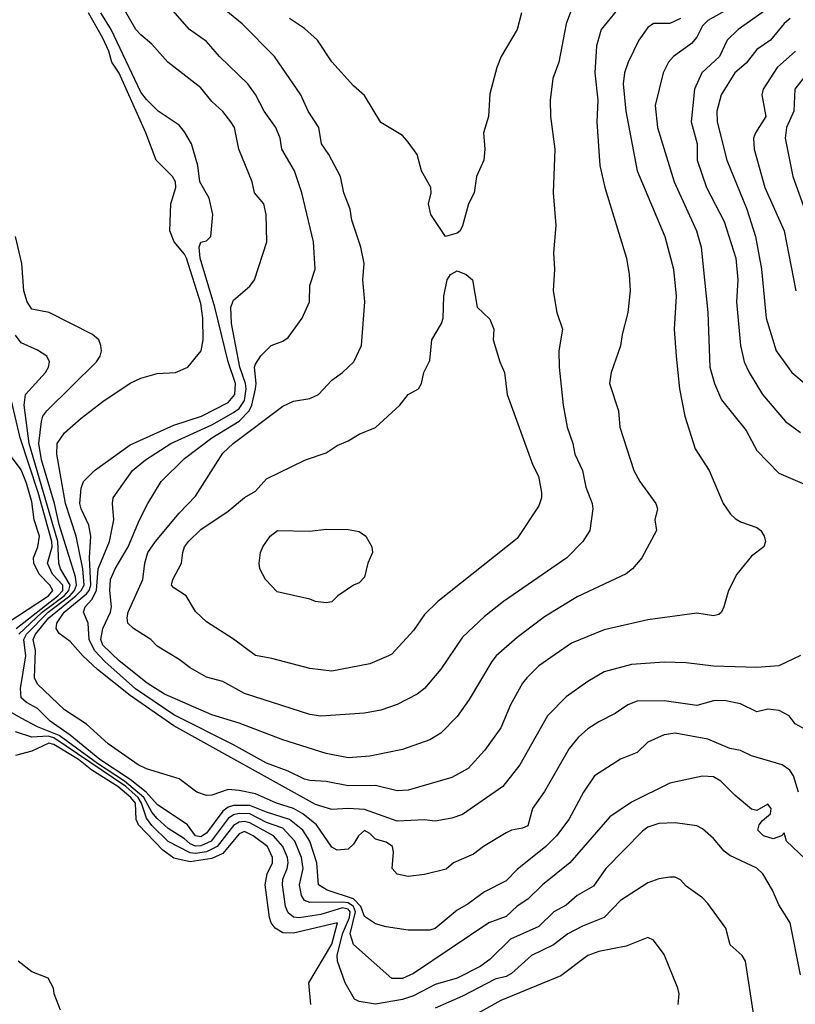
# Model space of a CAD drawing. Header units: metres. Extents: x -46681 to -43747, y -240911 to -237677.
# Tile 37 of 256: x -46098 to -46027, y -240565 to -240475. Entities that reach past the tile are written whole.
import ezdxf

# ---------------------------------------------------------------- set-up
doc = ezdxf.new("R2010")
doc.units = ezdxf.units.M
doc.layers.add('CONTOUR_INDEX', color=1, linetype='Continuous')
doc.layers.add('CONTOUR_INTER', color=3, linetype='Continuous')

msp = doc.modelspace()

# ---------------------------------------------------------------- linework, layer by layer
at = {"layer": 'CONTOUR_INDEX'}
for points, elevation in [([(-46047.095, -240473.712), (-46047.605, -240475.02), (-46048.265, -240478.52), (-46048.82, -240480.02), (-46049.053, -240482.02), (-46049.031, -240483.52), (-46048.64, -240486.52), (-46048.771, -240490.52), (-46048.541, -240493.52), (-46048.747, -240496.02), (-46048.672, -240497.52), (-46048.78, -240499.52), (-46048.447, -240501.52), (-46047.936, -240503.02), (-46048.252, -240505.02), (-46048.248, -240506.52), (-46047.872, -240510.02), (-46047.513, -240512.02), (-46046.978, -240513.52), (-46046.798, -240514.52), (-46046.095, -240516.02), (-46045.803, -240517.52), (-46045.2, -240519.02), (-46045.153, -240519.52), (-46045.435, -240521.52), (-46046.071, -240522.52), (-46047.546, -240524.02), (-46053.339, -240528.02), (-46055.095, -240529.395), (-46057.095, -240531.287), (-46059.095, -240534.252), (-46060.593, -240536.02), (-46061.276, -240536.52), (-46063.095, -240537.479), (-46064.595, -240537.991), (-46066.095, -240538.27), (-46070.095, -240538.556), (-46071.095, -240538.384), (-46077.095, -240536.473), (-46079.095, -240535.356), (-46080.595, -240534.964), (-46082.095, -240534.12), (-46083.095, -240533.335), (-46085.095, -240532.112), (-46085.684, -240531.52), (-46087.283, -240530.52), (-46087.789, -240530.02), (-46087.864, -240529.52), (-46087.769, -240529.02), (-46086.41, -240526.02), (-46086.241, -240524.52), (-46085.951, -240523.52), (-46085.265, -240522.52), (-46083.095, -240519.923), (-46081.595, -240518.346), (-46079.095, -240514.425), (-46078.148, -240513.52), (-46073.595, -240510.1), (-46072.595, -240509.648), (-46071.095, -240509.407), (-46070.313, -240509.02), (-46069.095, -240507.73), (-46068.105, -240507.02), (-46067.069, -240506.02), (-46066.373, -240504.52), (-46066.048, -240500.52), (-46066.235, -240498.52), (-46066.125, -240497.02), (-46066.415, -240495.52), (-46067.266, -240493.02), (-46067.412, -240492.02), (-46067.977, -240490.52), (-46068.298, -240489.02), (-46069.359, -240487.02), (-46070.031, -240486.02), (-46070.266, -240484.52), (-46071.251, -240483.02), (-46071.927, -240481.52), (-46074.349, -240478.02), (-46077.302, -240475.02), (-46080.957, -240472.02)], 130), ([(-46027.053, -240474.52), (-46027.595, -240474.986), (-46028.854, -240476.52), (-46030.095, -240477.357), (-46031.095, -240478.636), (-46032.116, -240479.52), (-46033.364, -240481.52), (-46033.76, -240483.02), (-46033.733, -240484.02), (-46032.858, -240487.52), (-46031.022, -240492.02), (-46030.231, -240494.52), (-46029.691, -240497.52), (-46029.248, -240502.02), (-46028.325, -240505.02), (-46026.884, -240507.02), (-46025.595, -240508.12)], 125), ([(-46026.285, -240545.52), (-46026.744, -240544.02), (-46027.067, -240543.52), (-46027.79, -240543.02), (-46030.595, -240542.182), (-46031.595, -240541.697), (-46032.595, -240541.52), (-46034.595, -240540.649), (-46037.595, -240540.097), (-46038.595, -240540.26), (-46040.095, -240540.938), (-46041.095, -240541.87), (-46042.595, -240542.495), (-46044.982, -240544.02), (-46046.013, -240545.52), (-46047.354, -240548.02), (-46048.489, -240549.52), (-46049.453, -240550.52), (-46052.095, -240552.618), (-46053.095, -240553.667), (-46055.095, -240554.665), (-46056.595, -240555.781), (-46057.595, -240556.344), (-46059.595, -240558.021), (-46060.095, -240558.182), (-46062.095, -240558.195), (-46064.095, -240557.895), (-46065.095, -240557.599), (-46066.095, -240556.94), (-46066.416, -240556.02), (-46067.095, -240555.324), (-46069.521, -240554.52), (-46070.305, -240554.02), (-46070.459, -240552.02), (-46071.115, -240550.02), (-46071.755, -240549.02), (-46072.961, -240548.02), (-46075.095, -240547.369), (-46076.595, -240546.741), (-46078.095, -240546.745), (-46078.595, -240546.899), (-46079.095, -240547.266), (-46080.595, -240549.301), (-46081.095, -240549.611), (-46081.595, -240549.533), (-46082.318, -240548.52), (-46085.095, -240546.67), (-46086.116, -240545.52), (-46087.595, -240544.37), (-46090.365, -240542.52), (-46093.095, -240540.281), (-46094.936, -240539.02), (-46096.095, -240537.852), (-46097.095, -240537.299), (-46097.595, -240536.875), (-46097.653, -240536.02), (-46097.157, -240533.02), (-46097.333, -240531.52), (-46097.089, -240531.02), (-46095.115, -240529.02), (-46093.128, -240527.52), (-46092.692, -240527.02), (-46092.498, -240526.52), (-46092.595, -240525.769), (-46094.095, -240520.953), (-46094.521, -240519.02), (-46095.712, -240515.02), (-46095.964, -240513.52), (-46095.711, -240511.52), (-46095.589, -240511.02), (-46095.225, -240510.52), (-46090.673, -240506.02), (-46090.349, -240505.52), (-46090.221, -240505.02), (-46090.262, -240504.52), (-46090.469, -240504.02), (-46091.047, -240503.52), (-46095.01, -240501.52), (-46096.595, -240501.205), (-46097.032, -240500.52), (-46097.346, -240499.52), (-46097.528, -240497.02), (-46098.105, -240494.52)], 125)]:
    msp.add_lwpolyline(points, dxfattribs=dict(at, elevation=elevation))
at = {"layer": 'CONTOUR_INTER'}
for points, elevation in [([(-46042.335, -240473.02), (-46044.374, -240475.52), (-46044.799, -240477.02), (-46044.956, -240479.52), (-46044.69, -240482.02), (-46044.795, -240484.02), (-46044.509, -240488.02), (-46044.059, -240490.02), (-46042.065, -240496.52), (-46041.814, -240498.02), (-46041.734, -240499.52), (-46041.937, -240501.52), (-46042.472, -240503.52), (-46042.595, -240504.56), (-46043.468, -240507.02), (-46043.62, -240508.02), (-46042.803, -240510.52), (-46042.682, -240512.02), (-46041.398, -240516.02), (-46040.847, -240517.02), (-46039.372, -240519.02), (-46039.223, -240519.52), (-46039.447, -240520.52), (-46039.312, -240521.52), (-46040.654, -240524.02), (-46041.505, -240525.02), (-46042.095, -240525.502), (-46046.595, -240527.613), (-46049.595, -240529.446), (-46052.095, -240531.329), (-46054.003, -240533.02), (-46054.411, -240533.52), (-46056.489, -240537.02), (-46057.595, -240538.578), (-46059.095, -240540.102), (-46060.095, -240540.733), (-46062.595, -240541.605), (-46065.595, -240542.227), (-46067.595, -240542.375), (-46069.595, -240541.98), (-46073.595, -240540.731), (-46077.595, -240539.183), (-46080.095, -240538.432), (-46084.426, -240536.52), (-46086.023, -240535.52), (-46088.595, -240533.474), (-46090.081, -240532.02), (-46090.272, -240531.52), (-46090.103, -240530.52), (-46089.378, -240529.02), (-46089.29, -240528.52), (-46089.441, -240527.02), (-46089.38, -240526.02), (-46088.947, -240525.02), (-46087.768, -240523.02), (-46086.739, -240520.52), (-46085.98, -240519.02), (-46084.733, -240517.02), (-46082.595, -240514.89), (-46080.087, -240513.02), (-46077.595, -240511.478), (-46076.682, -240510.52), (-46076.429, -240510.02), (-46076.09, -240508.52), (-46076.03, -240508.02), (-46076.177, -240506.52), (-46076.095, -240506.259), (-46075.595, -240505.476), (-46074.641, -240504.52), (-46073.595, -240504.139), (-46073.095, -240503.789), (-46071.806, -240502.02), (-46071.135, -240500.52), (-46071.113, -240499.02), (-46070.609, -240497.52), (-46070.779, -240495.02), (-46071.849, -240490.52), (-46072.525, -240488.52), (-46073.676, -240486.52), (-46073.833, -240485.52), (-46074.233, -240484.52), (-46075.287, -240483.02), (-46076.095, -240481.512), (-46076.783, -240480.52), (-46079.398, -240478.02), (-46080.595, -240476.643), (-46082.146, -240475.52), (-46085.595, -240471.559)], 129), ([(-46037.095, -240474.539), (-46038.095, -240474.999), (-46039.595, -240474.985), (-46040.095, -240475.347), (-46040.93, -240476.52), (-46041.917, -240478.52), (-46042.256, -240479.52), (-46042.356, -240480.52), (-46042.113, -240483.02), (-46041.085, -240488.52), (-46038.545, -240494.52), (-46037.75, -240497.52), (-46037.519, -240500.02), (-46037.678, -240503.02), (-46037.516, -240505.52), (-46037.197, -240508.52), (-46036.701, -240511.02), (-46035.753, -240514.02), (-46034.479, -240516.02), (-46033.201, -240519.02), (-46032.512, -240520.02), (-46032.095, -240520.4), (-46031.595, -240520.728), (-46030.095, -240521.227), (-46029.751, -240521.52), (-46029.444, -240522.02), (-46029.324, -240522.52), (-46029.468, -240523.02), (-46030.595, -240523.864), (-46031.936, -240525.52), (-46032.695, -240527.02), (-46033.125, -240528.52), (-46033.353, -240529.02), (-46033.595, -240529.228), (-46034.095, -240529.34), (-46035.595, -240529.099), (-46040.095, -240529.707), (-46044.095, -240530.628), (-46047.095, -240531.861), (-46050.095, -240533.939), (-46051.212, -240535.02), (-46051.602, -240535.52), (-46052.685, -240537.52), (-46053.595, -240539.619), (-46055.095, -240541.7), (-46056.595, -240543.366), (-46058.095, -240544.18), (-46062.095, -240545.343), (-46063.095, -240545.391), (-46065.095, -240544.926), (-46067.595, -240544.93), (-46069.595, -240544.54), (-46071.095, -240544.468), (-46071.595, -240544.33), (-46073.095, -240543.6), (-46075.095, -240542.874), (-46078.095, -240541.18), (-46083.595, -240538.428), (-46087.095, -240536.039), (-46089.917, -240533.52), (-46090.867, -240532.52), (-46091.337, -240531.52), (-46091.423, -240530.02), (-46091.862, -240529.02), (-46091.714, -240528.52), (-46091.095, -240527.841), (-46090.667, -240527.02), (-46090.508, -240525.02), (-46089.486, -240522.52), (-46089.076, -240520.52), (-46089.213, -240519.02), (-46089.136, -240518.52), (-46087.372, -240516.02), (-46086.191, -240515.02), (-46083.87, -240513.52), (-46080.095, -240511.808), (-46078.095, -240510.697), (-46077.595, -240510.314), (-46077.095, -240509.573), (-46076.936, -240508.52), (-46077.003, -240508.02), (-46077.521, -240506.52), (-46078.28, -240502.52), (-46078.362, -240501.02), (-46078.095, -240500.366), (-46076.595, -240499.099), (-46076.181, -240498.52), (-46075.056, -240495.02), (-46075.112, -240492.52), (-46075.325, -240491.52), (-46076.17, -240490.52), (-46076.41, -240489.52), (-46077.607, -240486.52), (-46078.03, -240484.52), (-46078.348, -240484.02), (-46079.095, -240483.07), (-46080.095, -240482.157), (-46081.095, -240480.883), (-46084.126, -240478.52), (-46085.595, -240476.882), (-46086.608, -240476.02), (-46087.072, -240475.52), (-46088.095, -240473.719)], 128), ([(-46032.095, -240473.299), (-46034.595, -240474.702), (-46035.095, -240475.184), (-46035.595, -240476.229), (-46036.095, -240476.824), (-46037.759, -240478.02), (-46038.217, -240478.52), (-46038.685, -240479.52), (-46039.422, -240482.52), (-46039.221, -240484.52), (-46037.699, -240489.52), (-46035.652, -240494.02), (-46035.22, -240495.52), (-46034.59, -240501.52), (-46034.406, -240506.52), (-46034.002, -240508.02), (-46033.352, -240509.52), (-46031.095, -240512.331), (-46030.095, -240514.156), (-46028.095, -240516.256), (-46025.095, -240517.542)], 127), ([(-46028.595, -240473.257), (-46031.818, -240475.52), (-46032.839, -240476.52), (-46033.535, -240478.02), (-46035.149, -240479.52), (-46035.836, -240481.02), (-46036.119, -240484.02), (-46035.563, -240486.02), (-46035.581, -240487.52), (-46034.708, -240490.02), (-46033.095, -240493.159), (-46032.028, -240496.52), (-46031.853, -240498.52), (-46031.981, -240500.52), (-46031.588, -240504.52), (-46031.258, -240506.02), (-46030.816, -240507.02), (-46029.587, -240509.02), (-46027.472, -240511.52), (-46026.095, -240512.52)], 126), ([(-46025.595, -240539.794), (-46026.595, -240539.242), (-46027.131, -240538.52), (-46028.042, -240538.02), (-46029.095, -240537.921), (-46030.095, -240538.139), (-46031.595, -240537.419), (-46033.095, -240537.104), (-46034.095, -240537.13), (-46035.595, -240537.57), (-46038.595, -240537.157), (-46041.095, -240537.175), (-46041.926, -240537.52), (-46043.095, -240538.315), (-46044.595, -240539.059), (-46045.595, -240539.718), (-46046.484, -240540.52), (-46047.304, -240541.52), (-46049.595, -240545.468), (-46050.691, -240547.02), (-46051.095, -240548.612), (-46051.595, -240548.836), (-46052.595, -240549.02), (-46053.095, -240549.269), (-46055.163, -240550.52), (-46056.095, -240551.223), (-46057.935, -240552.02), (-46058.595, -240552.603), (-46060.595, -240553.07), (-46062.095, -240553.249), (-46063.095, -240553.041), (-46063.567, -240552.52), (-46063.43, -240551.02), (-46063.532, -240550.52), (-46064.095, -240550.119), (-46065.095, -240549.853), (-46065.595, -240549.32), (-46066.095, -240549.056), (-46066.652, -240549.52), (-46067.095, -240550.294), (-46067.595, -240550.762), (-46068.595, -240550.842), (-46069.095, -240550.56), (-46070.488, -240548.52), (-46071.754, -240547.52), (-46072.595, -240547.032), (-46074.158, -240546.52), (-46076.095, -240545.666), (-46077.595, -240545.364), (-46078.595, -240545.279), (-46080.095, -240545.804), (-46080.595, -240545.843), (-46081.464, -240545.52), (-46083.095, -240544.306), (-46086.095, -240543.376), (-46086.854, -240543.02), (-46089.595, -240541.08), (-46091.595, -240539.291), (-46093.595, -240537.965), (-46096.095, -240535.623), (-46096.361, -240535.02), (-46096.254, -240532.52), (-46096.473, -240531.52), (-46096.277, -240531.02), (-46095.04, -240529.52), (-46092.574, -240527.52), (-46092.076, -240527.02), (-46091.813, -240526.52), (-46091.922, -240525.02), (-46092.543, -240522.02), (-46093.525, -240519.02), (-46094.307, -240514.52), (-46094.275, -240513.52), (-46093.595, -240512.54), (-46092.095, -240511.206), (-46090.095, -240509.674), (-46087.595, -240507.999), (-46086.595, -240507.539), (-46085.095, -240507.107), (-46083.429, -240507.02), (-46082.284, -240506.52), (-46081.07, -240505.02), (-46080.879, -240504.02), (-46080.916, -240502.02), (-46081.095, -240500.667), (-46082.425, -240496.52), (-46082.595, -240496.152), (-46083.56, -240495.02), (-46083.956, -240494.02), (-46083.853, -240491.52), (-46083.396, -240490.02), (-46083.423, -240489.52), (-46083.713, -240489.02), (-46085.207, -240487.52), (-46086.143, -240485.02), (-46088.595, -240479.548), (-46089.27, -240478.52), (-46089.546, -240477.52), (-46090.095, -240476.342), (-46091.418, -240474.02)], 126), ([(-46026.095, -240532.991), (-46028.095, -240533.934), (-46030.095, -240534.086), (-46034.095, -240533.961), (-46036.595, -240533.661), (-46038.595, -240533.581), (-46041.595, -240533.815), (-46044.095, -240534.479), (-46045.595, -240535.36), (-46047.595, -240536.764), (-46049.301, -240538.52), (-46051.831, -240543.02), (-46053.398, -240545.02), (-46057.095, -240547.566), (-46058.095, -240547.912), (-46059.595, -240548.188), (-46060.595, -240548.07), (-46063.095, -240548.196), (-46066.095, -240547.111), (-46067.595, -240547.027), (-46069.095, -240547.114), (-46070.595, -240546.657), (-46083.595, -240539.433), (-46087.595, -240536.652), (-46090.595, -240534.277), (-46091.933, -240533.02), (-46093.095, -240531.701), (-46094.095, -240530.969), (-46094.376, -240530.52), (-46094.297, -240530.02), (-46093.639, -240529.02), (-46091.595, -240527.322), (-46091.348, -240527.02), (-46091.205, -240526.52), (-46091.308, -240524.02), (-46091.183, -240522.02), (-46091.365, -240521.02), (-46092.093, -240519.52), (-46092.205, -240519.02), (-46092.095, -240517.631), (-46091.869, -240517.02), (-46090.844, -240516.02), (-46087.595, -240513.654), (-46083.595, -240511.852), (-46081.03, -240511.02), (-46078.595, -240509.76), (-46077.993, -240509.02), (-46077.932, -240508.02), (-46078.601, -240506.02), (-46079.82, -240501.02), (-46081.173, -240496.52), (-46081.264, -240495.52), (-46081.095, -240495.043), (-46080.595, -240494.922), (-46080.177, -240494.52), (-46080.003, -240492.52), (-46080.332, -240491.02), (-46081.195, -240489.52), (-46081.39, -240488.02), (-46081.965, -240486.02), (-46082.595, -240484.913), (-46083.095, -240484.321), (-46085.019, -240483.02), (-46086.095, -240481.973), (-46086.595, -240481.276), (-46089.33, -240475.52), (-46090.268, -240474.02)], 127), ([(-46051.684, -240474.02), (-46052.095, -240475.534), (-46053.555, -240478.02), (-46053.956, -240479.02), (-46054.595, -240481.443), (-46054.715, -240483.52), (-46055.174, -240485.02), (-46055.066, -240486.52), (-46055.146, -240487.52), (-46055.808, -240489.02), (-46056.04, -240490.52), (-46056.562, -240491.52), (-46057.095, -240493.544), (-46057.325, -240494.02), (-46057.595, -240494.232), (-46058.655, -240494.52), (-46060.005, -240492.52), (-46060.213, -240491.52), (-46059.99, -240490.52), (-46060.016, -240490.02), (-46060.871, -240488.52), (-46061.275, -240487.02), (-46062.095, -240485.859), (-46062.595, -240485.253), (-46064.595, -240484.071), (-46066.095, -240481.591), (-46067.095, -240480.719), (-46069.095, -240478.513), (-46070.412, -240476.52), (-46071.595, -240475.441), (-46072.963, -240474.52)], 131), ([(-46026.547, -240477.52), (-46028.228, -240479.02), (-46029.535, -240481.02), (-46029.647, -240481.52), (-46029.293, -240483.52), (-46030.237, -240485.02), (-46030.399, -240485.52), (-46030.344, -240486.52), (-46029.356, -240490.02), (-46027.606, -240494.02), (-46026.515, -240499.52)], 124), ([(-46025.464, -240479.52), (-46026.605, -240481.02), (-46026.715, -240483.02), (-46027.374, -240484.52), (-46027.512, -240485.52), (-46026.817, -240489.02), (-46025.536, -240492.52)], 123), ([(-46098.039, -240530.52), (-46094.219, -240527.52), (-46093.76, -240527.02), (-46093.759, -240526.52), (-46094.717, -240525.52), (-46095.154, -240524.52), (-46094.743, -240523.02), (-46094.784, -240522.52), (-46096.03, -240518.02), (-46097.666, -240513.02), (-46101.22, -240498.02)], 123), ([(-46058.215, -240498.02), (-46057.595, -240497.678), (-46056.766, -240498.02), (-46056.198, -240498.52), (-46055.758, -240501.02), (-46054.595, -240502.132), (-46054.231, -240503.02), (-46054.304, -240504.02), (-46053.686, -240506.02), (-46053.247, -240507.02), (-46052.999, -240509.02), (-46050.647, -240515.52), (-46050.12, -240516.52), (-46049.857, -240518.02), (-46049.869, -240518.52), (-46050.095, -240519.242), (-46052.095, -240522.235), (-46059.38, -240528.02), (-46060.595, -240529.21), (-46061.595, -240530.699), (-46063.595, -240532.851), (-46063.886, -240533.02), (-46065.595, -240533.758), (-46069.095, -240534.406), (-46071.095, -240534.174), (-46074.595, -240533.251), (-46076.095, -240532.997), (-46078.095, -240531.479), (-46080.595, -240529.895), (-46081.595, -240528.939), (-46082.441, -240527.52), (-46083.595, -240526.784), (-46083.791, -240526.52), (-46083.68, -240526.02), (-46082.879, -240524.52), (-46082.769, -240523.52), (-46082.589, -240523.02), (-46082.233, -240522.52), (-46081.095, -240521.432), (-46078.595, -240519.736), (-46077.095, -240518.469), (-46076.095, -240517.902), (-46075.095, -240516.766), (-46071.493, -240515.02), (-46069.595, -240514.389), (-46068.595, -240513.708), (-46067.595, -240513.296), (-46066.595, -240512.662), (-46065.095, -240512.053), (-46062.858, -240510.02), (-46062.095, -240509.032), (-46061.143, -240508.52), (-46060.858, -240508.02), (-46060.634, -240507.02), (-46060.095, -240505.896), (-46059.906, -240504.02), (-46059.044, -240502.52), (-46058.885, -240502.02), (-46058.818, -240500.02), (-46058.521, -240498.52), (-46058.215, -240498.02)], 131), ([(-46097.801, -240531.02), (-46095.652, -240529.02), (-46093.643, -240527.52), (-46093.199, -240527.02), (-46093.082, -240526.52), (-46093.984, -240525.02), (-46094.141, -240524.52), (-46094.216, -240522.52), (-46096.857, -240513.52), (-46097.308, -240510.02), (-46097.173, -240509.02), (-46095.365, -240507.02), (-46095.066, -240506.52), (-46094.979, -240506.02), (-46095.231, -240505.52), (-46096.095, -240504.951), (-46097.595, -240504.277), (-46098.095, -240503.594)], 124), ([(-46098.885, -240530.02), (-46095.087, -240527.52), (-46094.687, -240527.02), (-46094.947, -240526.52), (-46095.932, -240525.52), (-46096.433, -240524.52), (-46096.44, -240524.02), (-46096.043, -240523.02), (-46095.895, -240522.02), (-46096.384, -240520.52), (-46096.595, -240518.889), (-46097.095, -240517.154), (-46097.595, -240515.936), (-46098.664, -240514.52)], 122), ([(-46074.076, -240521.52), (-46071.095, -240521.574), (-46069.595, -240521.377), (-46067.595, -240521.425), (-46066.595, -240521.59), (-46065.976, -240522.02), (-46065.404, -240523.02), (-46065.363, -240523.52), (-46065.799, -240524.52), (-46066.095, -240525.802), (-46066.595, -240526.324), (-46067.11, -240526.52), (-46068.546, -240527.52), (-46069.095, -240528.049), (-46069.595, -240528.151), (-46070.595, -240528.023), (-46071.095, -240527.807), (-46074.095, -240527.13), (-46075.172, -240526.02), (-46075.681, -240525.02), (-46075.764, -240524.52), (-46075.635, -240523.52), (-46075.423, -240523.02), (-46074.758, -240522.02), (-46074.076, -240521.52)], 132), ([(-46025.095, -240552.197), (-46027.373, -240550.02), (-46027.595, -240549.246), (-46027.849, -240549.52), (-46028.595, -240549.802), (-46029.502, -240549.52), (-46030.027, -240549.02), (-46029.898, -240548.52), (-46029.595, -240548.116), (-46028.848, -240547.52), (-46028.78, -240547.02), (-46029.095, -240546.638), (-46030.095, -240547.222), (-46030.595, -240547.078), (-46032.095, -240545.826), (-46033.398, -240544.52), (-46034.095, -240544.125), (-46035.095, -240544.043), (-46038.095, -240544.714), (-46041.595, -240546.446), (-46043.595, -240547.801), (-46047.246, -240552.02), (-46049.777, -240554.02), (-46051.095, -240555.355), (-46052.095, -240555.974), (-46053.095, -240556.933), (-46054.686, -240557.52), (-46061.595, -240562.171), (-46062.595, -240562.62), (-46063.595, -240562.616), (-46067.095, -240559.494), (-46067.392, -240558.52), (-46066.906, -240556.52), (-46067.095, -240556.019), (-46067.595, -240555.679), (-46068.095, -240555.617), (-46071.095, -240555.646), (-46071.595, -240555.47), (-46071.885, -240555.02), (-46072.051, -240554.02), (-46071.73, -240552.52), (-46071.879, -240551.52), (-46072.479, -240550.02), (-46073.595, -240548.832), (-46075.095, -240548.295), (-46076.595, -240547.526), (-46077.595, -240547.468), (-46078.095, -240547.595), (-46078.595, -240547.938), (-46080.161, -240550.02), (-46081.095, -240550.445), (-46081.595, -240550.472), (-46082.095, -240550.257), (-46082.595, -240549.798), (-46084.095, -240548.861), (-46085.095, -240547.944), (-46085.595, -240547.359), (-46086.322, -240546.02), (-46088.095, -240544.514), (-46090.595, -240542.906), (-46094.095, -240540.31), (-46096.077, -240539.52), (-46097.595, -240538.743), (-46098.81, -240538.02)], 124), ([(-46026.095, -240562.287), (-46027.062, -240557.52), (-46028.095, -240555.868), (-46028.659, -240554.52), (-46029.554, -240553.02), (-46030.095, -240552.511), (-46032.595, -240551.335), (-46033.095, -240550.935), (-46034.095, -240549.779), (-46035.095, -240548.885), (-46035.595, -240548.624), (-46037.595, -240548.325), (-46039.095, -240548.403), (-46040.095, -240548.745), (-46040.595, -240549.09), (-46043.947, -240552.52), (-46045.095, -240554.159), (-46046.595, -240555.016), (-46047.595, -240555.9), (-46048.72, -240556.52), (-46050.095, -240557.85), (-46052.697, -240559.02), (-46054.595, -240560.877), (-46055.494, -240561.52), (-46057.595, -240562.604), (-46059.595, -240563.165), (-46061.595, -240564.217), (-46062.595, -240564.567), (-46065.095, -240564.966), (-46066.595, -240564.733), (-46067, -240564.52), (-46067.88, -240563.02), (-46068.565, -240561.02), (-46068.591, -240560.52), (-46068.124, -240558.52), (-46067.468, -240557.02), (-46067.419, -240556.52), (-46067.595, -240556.253), (-46068.095, -240556.154), (-46070.095, -240556.741), (-46072.095, -240557.066), (-46072.595, -240556.985), (-46073.095, -240556.613), (-46073.348, -240556.02), (-46073.624, -240554.02), (-46073.583, -240553.52), (-46073.176, -240552.52), (-46073.086, -240552.02), (-46073.156, -240551.52), (-46073.581, -240550.52), (-46074.45, -240549.52), (-46076.595, -240548.345), (-46077.095, -240548.219), (-46077.595, -240548.279), (-46078.095, -240548.579), (-46079.595, -240550.521), (-46080.595, -240550.997), (-46081.595, -240551.154), (-46082.095, -240551.105), (-46084.095, -240550.061), (-46085.595, -240548.598), (-46086.095, -240547.924), (-46086.549, -240546.52), (-46086.843, -240546.02), (-46087.989, -240545.02), (-46094.595, -240540.535), (-46095.095, -240540.388), (-46096.595, -240540.465), (-46098.095, -240539.984)], 123), ([(-46071.009, -240565.02), (-46071.212, -240563.02), (-46069.095, -240559.472), (-46068.58, -240557.52), (-46072.595, -240558.451), (-46073.595, -240558.425), (-46074.297, -240558.02), (-46074.65, -240557.52), (-46074.793, -240557.02), (-46075.19, -240554.02), (-46075.01, -240553.02), (-46074.536, -240552.02), (-46074.515, -240551.52), (-46074.988, -240550.52), (-46076.292, -240549.52), (-46077.095, -240549.147), (-46077.595, -240549.346), (-46079.095, -240551.163), (-46080.095, -240551.62), (-46082.095, -240551.906), (-46083.595, -240551.583), (-46084.595, -240550.846), (-46086.831, -240548.52), (-46087.04, -240548.02), (-46087.096, -240546.52), (-46087.51, -240546.02), (-46088.707, -240545.02), (-46091.095, -240543.506), (-46092.334, -240542.52), (-46094.595, -240541.14), (-46095.048, -240541.02), (-46096.595, -240541.767), (-46098.095, -240542.155)], 122), ([(-46030.386, -240566.02), (-46031.146, -240561.02), (-46031.441, -240560.52), (-46032.536, -240559.52), (-46032.945, -240558.02), (-46034.595, -240555.734), (-46035.095, -240555.23), (-46036.595, -240554.143), (-46037.095, -240553.571), (-46037.595, -240553.331), (-46038.095, -240553.333), (-46039.095, -240553.473), (-46040.095, -240553.857), (-46042.595, -240555.462), (-46044.095, -240557.039), (-46046.095, -240557.829), (-46047.449, -240558.52), (-46048.753, -240559.52), (-46050.76, -240560.52), (-46052.595, -240562.164), (-46053.095, -240562.44), (-46054.095, -240562.695), (-46057.095, -240564.242), (-46059.595, -240565.339)], 122), ([(-46037.308, -240565.02), (-46037.236, -240564.02), (-46037.359, -240563.52), (-46038.595, -240560.411), (-46039.595, -240559.121), (-46040.095, -240558.874), (-46042.095, -240559.671), (-46044.595, -240560.139), (-46045.595, -240560.499), (-46048.095, -240562.371), (-46053.595, -240564.643), (-46058.095, -240567.15)], 121), ([(-46093.985, -240565.52), (-46094.549, -240564.02), (-46094.607, -240563.52), (-46095.095, -240562.59), (-46096.595, -240562.009), (-46097.85, -240561.02)], 121)]:
    msp.add_lwpolyline(points, dxfattribs=dict(at, elevation=elevation))

doc.saveas('drawing.dxf')
